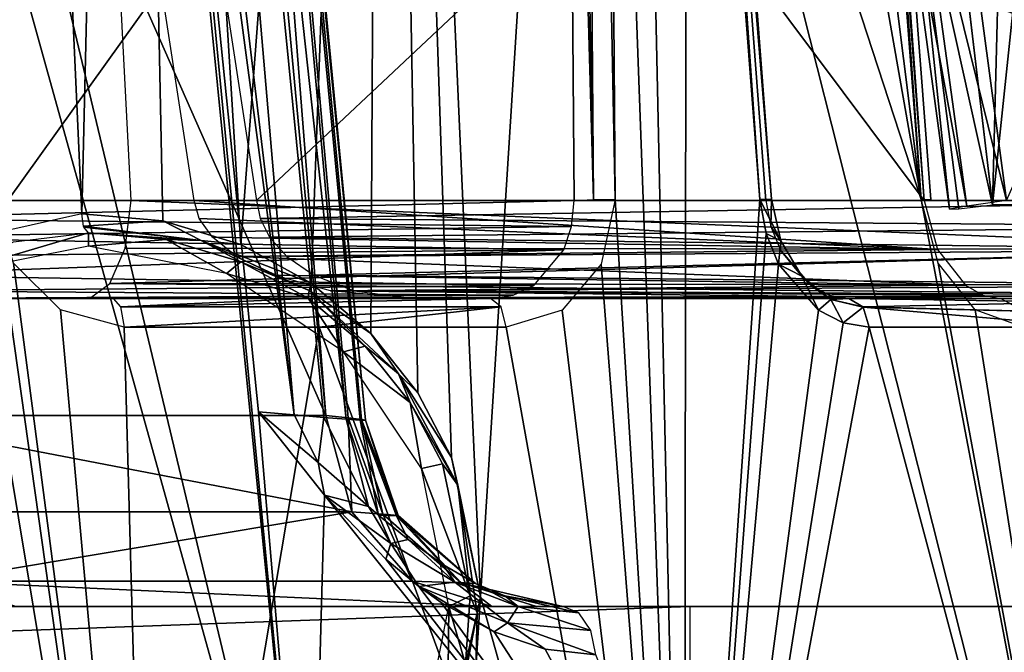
# Model space of a CAD drawing. Header units: millimetres. Extents: x -54 to 54, y -60 to 48.
# Tile 53 of 59: x 7.33 to 16.92, y 16.55 to 22.72. Entities that reach past the tile are written whole.
import ezdxf

# ---------------------------------------------------------------- set-up
doc = ezdxf.new("R2010")
doc.units = ezdxf.units.MM
doc.header["$LTSCALE"] = 41.718519
for name, color, linetype in [('1', 7, 'CONTINUOUS'), ('107', 7, 'CONTINUOUS'), ('108', 7, 'CONTINUOUS'), ('109', 7, 'CONTINUOUS'), ('11', 7, 'CONTINUOUS'), ('112', 7, 'CONTINUOUS'), ('12', 7, 'CONTINUOUS'), ('123', 7, 'CONTINUOUS'), ('179', 7, 'CONTINUOUS'), ('180', 7, 'CONTINUOUS'), ('186', 7, 'CONTINUOUS'), ('187', 7, 'CONTINUOUS'), ('207', 7, 'CONTINUOUS'), ('216', 7, 'CONTINUOUS'), ('217', 7, 'CONTINUOUS'), ('218', 7, 'CONTINUOUS'), ('227', 7, 'CONTINUOUS'), ('235', 7, 'CONTINUOUS'), ('238', 7, 'CONTINUOUS'), ('24', 7, 'CONTINUOUS'), ('25', 7, 'CONTINUOUS'), ('26', 7, 'CONTINUOUS'), ('27', 7, 'CONTINUOUS'), ('3', 7, 'CONTINUOUS'), ('30', 7, 'CONTINUOUS'), ('32', 7, 'CONTINUOUS'), ('33', 7, 'CONTINUOUS'), ('45', 7, 'CONTINUOUS'), ('46', 7, 'CONTINUOUS'), ('59', 7, 'CONTINUOUS'), ('6', 7, 'CONTINUOUS'), ('60', 7, 'CONTINUOUS'), ('65', 7, 'CONTINUOUS'), ('70', 7, 'CONTINUOUS'), ('8', 7, 'CONTINUOUS'), ('80', 7, 'CONTINUOUS')]:
    doc.layers.add(name, color=color, linetype=linetype)

msp = doc.modelspace()

# ---------------------------------------------------------------- linework, layer by layer
at = {"layer": '1', "color": 7, "linetype": 'CONTINUOUS'}
for points in [[(10.1148, 20, 21.0036), (11.913, 20, 20.0384), (6.2001, 20, 12.8747), (10.1148, 20, 21.0036)], [(8.239, 20, 21.8077), (10.1148, 20, 21.0036), (6.2001, 20, 12.8747), (8.239, 20, 21.8077)], [(15.406, 20, -17.4961), (8.0887, 20, -7.4246), (19.4276, 20, -12.8852), (15.406, 20, -17.4961)], [(16.8851, 20, 16.0733), (18.2262, 20, 14.5349), (11.1723, 20, 8.9096), (16.8851, 20, 16.0733)], [(18.2262, 20, 14.5349), (19.4276, 20, 12.8852), (11.1723, 20, 8.9096), (18.2262, 20, 14.5349)], [(17.5687, 20, -15.3231), (15.406, 20, -17.4961), (19.4276, 20, -12.8852), (17.5687, 20, -15.3231)]]:
    msp.add_3dface(points, dxfattribs=at)
at = {"layer": '107', "color": 7, "linetype": 'CONTINUOUS'}
for points in [[(12.7278, 20.9564, 19.4578), (5.6167, 20.9564, 10.5408), (5.6305, 20.7798, 10.5959), (12.7278, 20.9564, 19.4578)], [(12.7278, 20.9564, 19.4578), (5.6305, 20.7798, 10.5959), (12.7047, 20.7023, 19.5), (12.7278, 20.9564, 19.4578)], [(5.6305, 20.7798, 10.5959), (5.6656, 20.5971, 10.7366), (12.7047, 20.7023, 19.5), (5.6305, 20.7798, 10.5959)], [(12.7047, 20.7023, 19.5), (5.6656, 20.5971, 10.7366), (12.6286, 20.4731, 19.5725), (12.7047, 20.7023, 19.5)], [(5.6656, 20.5971, 10.7366), (5.7291, 20.4088, 10.9906), (12.6286, 20.4731, 19.5725), (5.6656, 20.5971, 10.7366)], [(5.7291, 20.4088, 10.9906), (5.8291, 20.2278, 11.3904), (12.6286, 20.4731, 19.5725), (5.7291, 20.4088, 10.9906)], [(12.6286, 20.4731, 19.5725), (5.8291, 20.2278, 11.3904), (12.3366, 20.1275, 19.7861), (12.6286, 20.4731, 19.5725)], [(5.8291, 20.2278, 11.3904), (5.9785, 20.0748, 11.9882), (12.3366, 20.1275, 19.7861), (5.8291, 20.2278, 11.3904)], [(12.3366, 20.1275, 19.7861), (5.9785, 20.0748, 11.9882), (12.1362, 20.0327, 19.9116), (12.3366, 20.1275, 19.7861)], [(5.9785, 20.0748, 11.9882), (6.2001, 20, 12.8747), (12.1362, 20.0327, 19.9116), (5.9785, 20.0748, 11.9882)], [(6.2001, 20, 12.8747), (11.913, 20, 20.0384), (12.1362, 20.0327, 19.9116), (6.2001, 20, 12.8747)]]:
    msp.add_3dface(points, dxfattribs=at)
at = {"layer": '108', "color": 7, "linetype": 'CONTINUOUS'}
for points in [[(9.0266, 20.9564, 7.8214), (16.269, 20.4786, 16.6693), (9.0773, 20.7798, 7.8471), (9.0266, 20.9564, 7.8214)], [(9.0266, 20.9564, 7.8214), (16.1378, 20.9564, 16.7385), (16.269, 20.4786, 16.6693), (9.0266, 20.9564, 7.8214)], [(9.0773, 20.7798, 7.8471), (16.269, 20.4786, 16.6693), (9.2066, 20.5971, 7.9127), (9.0773, 20.7798, 7.8471)], [(9.2066, 20.5971, 7.9127), (16.269, 20.4786, 16.6693), (9.4402, 20.4088, 8.0311), (9.2066, 20.5971, 7.9127)], [(16.269, 20.4786, 16.6693), (16.541, 20.1305, 16.4339), (9.4402, 20.4088, 8.0311), (16.269, 20.4786, 16.6693)], [(9.4402, 20.4088, 8.0311), (16.541, 20.1305, 16.4339), (9.8077, 20.2278, 8.2176), (9.4402, 20.4088, 8.0311)], [(9.8077, 20.2278, 8.2176), (16.541, 20.1305, 16.4339), (10.3573, 20.0748, 8.4963), (9.8077, 20.2278, 8.2176)], [(16.541, 20.1305, 16.4339), (16.7083, 20.034, 16.2664), (10.3573, 20.0748, 8.4963), (16.541, 20.1305, 16.4339)], [(16.7083, 20.034, 16.2664), (16.8851, 20, 16.0733), (10.3573, 20.0748, 8.4963), (16.7083, 20.034, 16.2664)], [(16.8851, 20, 16.0733), (11.1723, 20, 8.9096), (10.3573, 20.0748, 8.4963), (16.8851, 20, 16.0733)]]:
    msp.add_3dface(points, dxfattribs=at)
at = {"layer": '109', "color": 7, "linetype": 'CONTINUOUS'}
for points in [[(19.9098, 20.9564, 12.0085), (9.6339, 20.9564, 7.0599), (9.6703, 20.7798, 7.1036), (19.9098, 20.9564, 12.0085)], [(19.9098, 20.9564, 12.0085), (9.6703, 20.7798, 7.1036), (19.9073, 20.7025, 12.0565), (19.9098, 20.9564, 12.0085)], [(9.6703, 20.7798, 7.1036), (9.763, 20.5971, 7.2151), (19.9073, 20.7025, 12.0565), (9.6703, 20.7798, 7.1036)], [(19.9073, 20.7025, 12.0565), (9.763, 20.5971, 7.2151), (19.8702, 20.4733, 12.1548), (19.9073, 20.7025, 12.0565)], [(9.763, 20.5971, 7.2151), (9.9304, 20.4088, 7.4164), (19.8702, 20.4733, 12.1548), (9.763, 20.5971, 7.2151)], [(9.9304, 20.4088, 7.4164), (10.1939, 20.2278, 7.7333), (19.8702, 20.4733, 12.1548), (9.9304, 20.4088, 7.4164)], [(19.8702, 20.4733, 12.1548), (10.1939, 20.2278, 7.7333), (19.6998, 20.1275, 12.4739), (19.8702, 20.4733, 12.1548)], [(10.1939, 20.2278, 7.7333), (10.588, 20.0748, 8.207), (19.6998, 20.1275, 12.4739), (10.1939, 20.2278, 7.7333)], [(19.6998, 20.1275, 12.4739), (10.588, 20.0748, 8.207), (19.5737, 20.0327, 12.674), (19.6998, 20.1275, 12.4739)], [(10.588, 20.0748, 8.207), (11.1723, 20, 8.9096), (19.5737, 20.0327, 12.674), (10.588, 20.0748, 8.207)], [(11.1723, 20, 8.9096), (19.4276, 20, 12.8852), (19.5737, 20.0327, 12.674), (11.1723, 20, 8.9096)]]:
    msp.add_3dface(points, dxfattribs=at)
at = {"layer": '11', "color": 7, "linetype": 'CONTINUOUS'}
msp.add_3dface([(16.9401, 20.9564, -5.7375), (21.0606, 30.2651, -8.1729), (16.6771, 22.928, -5.7064), (16.9401, 20.9564, -5.7375)], dxfattribs=at)
at = {"layer": '112', "color": 7, "linetype": 'CONTINUOUS'}
for points in [[(16.0504, 24.5696, 5.3291), (16.5548, 20.9007, 5.4028), (15.8878, 24.5378, 4.8258), (16.0504, 24.5696, 5.3291)], [(16.6807, 22.9013, 5.7068), (16.9401, 20.9564, 5.7375), (16.0504, 24.5696, 5.3291), (16.6807, 22.9013, 5.7068)], [(16.9401, 20.9564, 5.7375), (16.5548, 20.9007, 5.4028), (16.0504, 24.5696, 5.3291), (16.9401, 20.9564, 5.7375)], [(15.8878, 24.5378, 4.8258), (16.3853, 20.8712, 4.9191), (16.003, 24.5442, 4.3086), (15.8878, 24.5378, 4.8258)], [(16.5548, 20.9007, 5.4028), (16.3853, 20.8712, 4.9191), (15.8878, 24.5378, 4.8258), (16.5548, 20.9007, 5.4028)], [(16.3853, 20.8712, 4.9191), (16.4762, 20.8756, 4.4139), (16.003, 24.5442, 4.3086), (16.3853, 20.8712, 4.9191)], [(16.4762, 20.8756, 4.4139), (16.8037, 20.9128, 4.0202), (16.003, 24.5442, 4.3086), (16.4762, 20.8756, 4.4139)], [(16.8037, 20.9128, 4.0202), (16.5725, 22.8577, 3.9706), (16.003, 24.5442, 4.3086), (16.8037, 20.9128, 4.0202)]]:
    msp.add_3dface(points, dxfattribs=at)
at = {"layer": '12', "color": 7, "linetype": 'CONTINUOUS'}
for points in [[(19.9098, 20.9564, -12.0085), (7.6349, 36.0438, -5.3661), (19.5577, 29.3888, -11.4303), (19.9098, 20.9564, -12.0085)], [(8.4152, 20.9564, -6.473), (7.6349, 36.0438, -5.3661), (19.9098, 20.9564, -12.0085), (8.4152, 20.9564, -6.473)]]:
    msp.add_3dface(points, dxfattribs=at)
at = {"layer": '123', "color": 7, "linetype": 'CONTINUOUS'}
for points in [[(8.4152, 20.9564, -6.473), (19.8715, 20.4785, -12.1519), (8.3555, 20.4922, -6.597), (8.4152, 20.9564, -6.473)], [(8.4152, 20.9564, -6.473), (19.9098, 20.9564, -12.0085), (19.8715, 20.4785, -12.1519), (8.4152, 20.9564, -6.473)], [(8.3555, 20.4922, -6.597), (19.8715, 20.4785, -12.1519), (8.2081, 20.147, -6.9029), (8.3555, 20.4922, -6.597)], [(19.8715, 20.4785, -12.1519), (19.7026, 20.1305, -12.4694), (8.2081, 20.147, -6.9029), (19.8715, 20.4785, -12.1519)], [(8.2081, 20.147, -6.9029), (19.5765, 20.0341, -12.6697), (8.0077, 20.0018, -7.3191), (8.2081, 20.147, -6.9029)], [(19.7026, 20.1305, -12.4694), (19.5765, 20.0341, -12.6697), (8.2081, 20.147, -6.9029), (19.7026, 20.1305, -12.4694)], [(19.5765, 20.0341, -12.6697), (19.4276, 20, -12.8852), (8.0077, 20.0018, -7.3191), (19.5765, 20.0341, -12.6697)], [(8.0077, 20.0018, -7.3191), (19.4276, 20, -12.8852), (8.0096, 20.0017, -7.3217), (8.0077, 20.0018, -7.3191)], [(8.0096, 20.0017, -7.3217), (19.4276, 20, -12.8852), (8.0491, 20.0004, -7.3731), (8.0096, 20.0017, -7.3217)], [(19.4276, 20, -12.8852), (8.0887, 20, -7.4246), (8.0491, 20.0004, -7.3731), (19.4276, 20, -12.8852)]]:
    msp.add_3dface(points, dxfattribs=at)
at = {"layer": '179', "color": 7, "linetype": 'CONTINUOUS'}
for points in [[(10.1148, 20, 21.0036), (8.239, 20, 21.8077), (8.3113, 19.9195, 21.9991), (10.1148, 20, 21.0036)], [(12.0175, 19.9195, 20.2143), (11.913, 20, 20.0384), (8.3113, 19.9195, 21.9991), (12.0175, 19.9195, 20.2143)], [(11.913, 20, 20.0384), (10.1148, 20, 21.0036), (8.3113, 19.9195, 21.9991), (11.913, 20, 20.0384)], [(8.3448, 19.7211, 22.0877), (12.0175, 19.9195, 20.2143), (8.3113, 19.9195, 21.9991), (8.3448, 19.7211, 22.0877)], [(8.3448, 19.7211, 22.0877), (10.2446, 19.7211, 21.2732), (12.0175, 19.9195, 20.2143), (8.3448, 19.7211, 22.0877)], [(10.2446, 19.7211, 21.2732), (12.0659, 19.7211, 20.2957), (12.0175, 19.9195, 20.2143), (10.2446, 19.7211, 21.2732)]]:
    msp.add_3dface(points, dxfattribs=at)
at = {"layer": '180', "color": 7, "linetype": 'CONTINUOUS'}
for points in [[(12.7794, 38.7048, 18.1459), (12.5848, 38.6944, 18.0364), (12.9164, 20.9665, 19.5665), (12.7794, 38.7048, 18.1459)], [(12.5848, 38.6944, 18.0364), (12.6541, 30.2997, 18.7112), (12.9164, 20.9665, 19.5665), (12.5848, 38.6944, 18.0364)], [(13.1291, 20.9644, 19.5192), (13.0594, 30.3077, 18.7699), (12.7794, 38.7048, 18.1459), (13.1291, 20.9644, 19.5192)], [(13.1291, 20.9644, 19.5192), (12.7794, 38.7048, 18.1459), (12.9164, 20.9665, 19.5665), (13.1291, 20.9644, 19.5192)], [(12.6541, 30.2997, 18.7112), (12.7278, 20.9564, 19.4578), (12.9164, 20.9665, 19.5665), (12.6541, 30.2997, 18.7112)]]:
    msp.add_3dface(points, dxfattribs=at)
at = {"layer": '186', "color": 7, "linetype": 'CONTINUOUS'}
for points in [[(14.8473, 38.7048, 16.4968), (16.1083, 20.9644, 17.1434), (16.2018, 20.9665, 16.9465), (14.8473, 38.7048, 16.4968)], [(16.1378, 20.9564, 16.7385), (15.4957, 29.3888, 16.5239), (14.8473, 38.7048, 16.4968), (16.1378, 20.9564, 16.7385)], [(16.1378, 20.9564, 16.7385), (14.8473, 38.7048, 16.4968), (16.2018, 20.9665, 16.9465), (16.1378, 20.9564, 16.7385)], [(15.4632, 29.3968, 16.9317), (16.1083, 20.9644, 17.1434), (14.8473, 38.7048, 16.4968), (15.4632, 29.3968, 16.9317)]]:
    msp.add_3dface(points, dxfattribs=at)
at = {"layer": '187', "color": 7, "linetype": 'CONTINUOUS'}
msp.add_3dface([(18.2262, 20, 14.5349), (16.8851, 20, 16.0733), (17.0333, 19.9195, 16.2143), (18.2262, 20, 14.5349)], dxfattribs=at)
at = {"layer": '207', "color": 7, "linetype": 'CONTINUOUS'}
for points in [[(15.406, 20, -17.4961), (17.5687, 20, -15.3231), (17.6772, 19.9633, -15.4177), (15.406, 20, -17.4961)], [(15.406, 20, -17.4961), (17.6772, 19.9633, -15.4177), (15.5412, 19.9195, -17.6496), (15.406, 20, -17.4961)], [(17.6772, 19.9633, -15.4177), (17.759, 19.862, -15.4891), (15.5412, 19.9195, -17.6496), (17.6772, 19.9633, -15.4177)], [(15.5412, 19.9195, -17.6496), (17.759, 19.862, -15.4891), (15.5433, 19.9164, -17.652), (15.5412, 19.9195, -17.6496)], [(17.759, 19.862, -15.4891), (17.7943, 19.7211, -15.5198), (15.5433, 19.9164, -17.652), (17.759, 19.862, -15.4891)], [(17.7943, 19.7211, -15.5198), (15.6038, 19.7211, -17.7207), (15.5433, 19.9164, -17.652), (17.7943, 19.7211, -15.5198)]]:
    msp.add_3dface(points, dxfattribs=at)
at = {"layer": '216', "color": 7, "linetype": 'CONTINUOUS'}
for points in [[(13.2986, 38.7053, -17.7618), (13.2456, 38.6944, -17.5398), (14.6503, 20.967, -18.2987), (13.2986, 38.7053, -17.7618)], [(13.2456, 38.6944, -17.5398), (13.888, 30.2827, -17.7992), (14.6503, 20.967, -18.2987), (13.2456, 38.6944, -17.5398)], [(14.539, 20.9644, -18.493), (13.8265, 30.2907, -18.2137), (13.2986, 38.7053, -17.7618), (14.539, 20.9644, -18.493)], [(14.539, 20.9644, -18.493), (13.2986, 38.7053, -17.7618), (14.6503, 20.967, -18.2987), (14.539, 20.9644, -18.493)], [(13.888, 30.2827, -17.7992), (14.5965, 20.9564, -18.0816), (14.6503, 20.967, -18.2987), (13.888, 30.2827, -17.7992)]]:
    msp.add_3dface(points, dxfattribs=at)
at = {"layer": '217', "color": 7, "linetype": 'CONTINUOUS'}
for points in [[(14.539, 20.9644, -18.493), (14.6503, 20.967, -18.2987), (14.7425, 20.561, -18.2682), (14.539, 20.9644, -18.493)], [(14.5987, 20.6337, -18.4756), (14.539, 20.9644, -18.493), (14.7425, 20.561, -18.2682), (14.5987, 20.6337, -18.4756)], [(14.6503, 20.967, -18.2987), (14.5965, 20.9564, -18.0816), (14.6449, 20.702, -18.0725), (14.6503, 20.967, -18.2987)], [(14.6503, 20.967, -18.2987), (14.6449, 20.702, -18.0725), (14.7425, 20.561, -18.2682), (14.6503, 20.967, -18.2987)], [(14.7193, 20.3356, -18.4066), (14.5987, 20.6337, -18.4756), (14.7425, 20.561, -18.2682), (14.7193, 20.3356, -18.4066)], [(14.6449, 20.702, -18.0725), (14.7386, 20.4727, -18.0231), (14.7425, 20.561, -18.2682), (14.6449, 20.702, -18.0725)], [(14.7193, 20.3356, -18.4066), (14.7425, 20.561, -18.2682), (14.9461, 20.2176, -18.1383), (14.7193, 20.3356, -18.4066)], [(14.7425, 20.561, -18.2682), (14.7386, 20.4727, -18.0231), (14.9461, 20.2176, -18.1383), (14.7425, 20.561, -18.2682)], [(14.7386, 20.4727, -18.0231), (15.0346, 20.1269, -17.8144), (14.9461, 20.2176, -18.1383), (14.7386, 20.4727, -18.0231)], [(15.1078, 19.8861, -18.1303), (14.7193, 20.3356, -18.4066), (14.9461, 20.2176, -18.1383), (15.1078, 19.8861, -18.1303)], [(15.1078, 19.8861, -18.1303), (14.9461, 20.2176, -18.1383), (15.2288, 19.9907, -17.9231), (15.1078, 19.8861, -18.1303)], [(14.9461, 20.2176, -18.1383), (15.0346, 20.1269, -17.8144), (15.2288, 19.9907, -17.9231), (14.9461, 20.2176, -18.1383)], [(15.0346, 20.1269, -17.8144), (15.2165, 20.0325, -17.6654), (15.2288, 19.9907, -17.9231), (15.0346, 20.1269, -17.8144)], [(15.3497, 19.7633, -17.9373), (15.1078, 19.8861, -18.1303), (15.2288, 19.9907, -17.9231), (15.3497, 19.7633, -17.9373)], [(15.2165, 20.0325, -17.6654), (15.406, 20, -17.4961), (15.2288, 19.9907, -17.9231), (15.2165, 20.0325, -17.6654)], [(15.406, 20, -17.4961), (15.5412, 19.9195, -17.6496), (15.2288, 19.9907, -17.9231), (15.406, 20, -17.4961)], [(15.5433, 19.9164, -17.652), (15.3497, 19.7633, -17.9373), (15.2288, 19.9907, -17.9231), (15.5433, 19.9164, -17.652)], [(15.5412, 19.9195, -17.6496), (15.5433, 19.9164, -17.652), (15.2288, 19.9907, -17.9231), (15.5412, 19.9195, -17.6496)], [(15.6038, 19.7211, -17.7207), (15.3497, 19.7633, -17.9373), (15.5433, 19.9164, -17.652), (15.6038, 19.7211, -17.7207)]]:
    msp.add_3dface(points, dxfattribs=at)
at = {"layer": '218', "color": 7, "linetype": 'CONTINUOUS'}
for points in [[(7.9328, 20.8254, -22.1564), (8.7231, 20.7576, -21.8625), (7.9516, 20.7067, -22.2027), (7.9328, 20.8254, -22.1564)], [(7.9516, 20.7067, -22.2027), (8.7231, 20.7576, -21.8625), (9.0958, 20.5659, -21.7556), (7.9516, 20.7067, -22.2027)], [(8.7231, 20.7576, -21.8625), (9.4822, 20.5275, -21.5618), (9.0958, 20.5659, -21.7556), (8.7231, 20.7576, -21.8625)], [(7.9516, 20.7067, -22.2027), (9.0958, 20.5659, -21.7556), (7.9551, 20.6966, -22.2117), (7.9516, 20.7067, -22.2027)], [(9.0958, 20.5659, -21.7556), (8, 20.6397, -22.3338), (7.9551, 20.6966, -22.2117), (9.0958, 20.5659, -21.7556)], [(8.7557, 20.5763, -22.0373), (8, 20.6397, -22.3338), (9.0958, 20.5659, -21.7556), (8.7557, 20.5763, -22.0373)], [(9.4819, 20.3588, -21.734), (8.7557, 20.5763, -22.0373), (9.0958, 20.5659, -21.7556), (9.4819, 20.3588, -21.734)], [(9.0958, 20.5659, -21.7556), (10.1686, 20.151, -21.2761), (10.1481, 20.0784, -21.3102), (9.0958, 20.5659, -21.7556)], [(9.4822, 20.5275, -21.5618), (10.1686, 20.151, -21.2761), (9.0958, 20.5659, -21.7556), (9.4822, 20.5275, -21.5618)], [(9.4819, 20.3588, -21.734), (9.0958, 20.5659, -21.7556), (10.1481, 20.0784, -21.3102), (9.4819, 20.3588, -21.734)], [(10.1388, 20.0024, -21.4456), (9.4819, 20.3588, -21.734), (10.1481, 20.0784, -21.3102), (10.1388, 20.0024, -21.4456)], [(10.1686, 20.151, -21.2761), (10.749, 19.6578, -21.0279), (10.1481, 20.0784, -21.3102), (10.1686, 20.151, -21.2761)], [(10.6944, 19.535, -21.195), (10.1388, 20.0024, -21.4456), (10.1481, 20.0784, -21.3102), (10.6944, 19.535, -21.195)], [(10.1481, 20.0784, -21.3102), (10.749, 19.6578, -21.0279), (11.0169, 19.2669, -20.9296), (10.1481, 20.0784, -21.3102)], [(10.6944, 19.535, -21.195), (10.1481, 20.0784, -21.3102), (11.0169, 19.2669, -20.9296), (10.6944, 19.535, -21.195)], [(10.749, 19.6578, -21.0279), (11.2062, 19.0809, -20.8339), (11.0169, 19.2669, -20.9296), (10.749, 19.6578, -21.0279)], [(11.1321, 18.9879, -20.9992), (10.6944, 19.535, -21.195), (11.0169, 19.2669, -20.9296), (11.1321, 18.9879, -20.9992)], [(11.0169, 19.2669, -20.9296), (11.5352, 18.4499, -20.7045), (11.597, 18.1802, -20.697), (11.0169, 19.2669, -20.9296)], [(11.2062, 19.0809, -20.8339), (11.5352, 18.4499, -20.7045), (11.0169, 19.2669, -20.9296), (11.2062, 19.0809, -20.8339)], [(11.1321, 18.9879, -20.9992), (11.0169, 19.2669, -20.9296), (11.597, 18.1802, -20.697), (11.1321, 18.9879, -20.9992)], [(11.4471, 18.3893, -20.8683), (11.1321, 18.9879, -20.9992), (11.597, 18.1802, -20.697), (11.4471, 18.3893, -20.8683)], [(11.5352, 18.4499, -20.7045), (11.8184, 17.0946, -20.6542), (11.597, 18.1802, -20.697), (11.5352, 18.4499, -20.7045)], [(11.7178, 17.1031, -20.8169), (11.4471, 18.3893, -20.8683), (11.597, 18.1802, -20.697), (11.7178, 17.1031, -20.8169)], [(11.597, 18.1802, -20.697), (11.8184, 17.0946, -20.6542), (11.7855, 16.9381, -20.6905), (11.597, 18.1802, -20.697)], [(11.7178, 17.1031, -20.8169), (11.597, 18.1802, -20.697), (11.7855, 16.9381, -20.6905), (11.7178, 17.1031, -20.8169)], [(11.6717, 16.4355, -20.9015), (11.7178, 17.1031, -20.8169), (11.7855, 16.9381, -20.6905), (11.6717, 16.4355, -20.9015)], [(11.8184, 17.0946, -20.6542), (11.7706, 16.3911, -20.7384), (11.7855, 16.9381, -20.6905), (11.8184, 17.0946, -20.6542)], [(11.7855, 16.9381, -20.6905), (11.7706, 16.3911, -20.7384), (11.5528, 15.7268, -20.9227), (11.7855, 16.9381, -20.6905)], [(11.6717, 16.4355, -20.9015), (11.7855, 16.9381, -20.6905), (11.5528, 15.7268, -20.9227), (11.6717, 16.4355, -20.9015)]]:
    msp.add_3dface(points, dxfattribs=at)
at = {"layer": '227', "color": 7, "linetype": 'CONTINUOUS'}
for points in [[(9.6551, 18.8952, -17.5262), (10.2984, 18.0829, -17.2058), (10.2355, 18.401, -17.1813), (9.6551, 18.8952, -17.5262)], [(10.2984, 18.0829, -17.2058), (10.7256, 17.9721, -16.8092), (10.2355, 18.401, -17.1813), (10.2984, 18.0829, -17.2058)], [(10.7256, 17.9721, -16.8092), (10.2984, 18.0829, -17.2058), (10.943, 17.6122, -16.7971), (10.7256, 17.9721, -16.8092)], [(10.2984, 18.0829, -17.2058), (10.8947, 17.4613, -16.8733), (10.943, 17.6122, -16.7971), (10.2984, 18.0829, -17.2058)], [(10.8224, 17.8892, -16.7284), (10.7256, 17.9721, -16.8092), (10.943, 17.6122, -16.7971), (10.8224, 17.8892, -16.7284)], [(11.1132, 17.6511, -16.4764), (10.8224, 17.8892, -16.7284), (10.943, 17.6122, -16.7971), (11.1132, 17.6511, -16.4764)], [(11.5679, 17.2359, -16.3181), (11.1132, 17.6511, -16.4764), (10.943, 17.6122, -16.7971), (11.5679, 17.2359, -16.3181)], [(11.4499, 17.4083, -16.1718), (11.1132, 17.6511, -16.4764), (11.5679, 17.2359, -16.3181), (11.4499, 17.4083, -16.1718)], [(10.8947, 17.4613, -16.8733), (11.2153, 17.1931, -16.6789), (10.943, 17.6122, -16.7971), (10.8947, 17.4613, -16.8733)], [(11.2153, 17.1931, -16.6789), (11.5679, 17.2359, -16.3181), (10.943, 17.6122, -16.7971), (11.2153, 17.1931, -16.6789)], [(11.7698, 17.223, -15.8742), (11.4499, 17.4083, -16.1718), (11.5679, 17.2359, -16.3181), (11.7698, 17.223, -15.8742)], [(11.5679, 17.2359, -16.3181), (11.2153, 17.1931, -16.6789), (12.0793, 16.8396, -16.061), (11.5679, 17.2359, -16.3181)], [(11.2153, 17.1931, -16.6789), (11.4341, 17.0366, -16.5396), (11.9499, 16.7507, -16.1895), (11.2153, 17.1931, -16.6789)], [(11.2153, 17.1931, -16.6789), (11.9499, 16.7507, -16.1895), (12.0793, 16.8396, -16.061), (11.2153, 17.1931, -16.6789)], [(12.1824, 16.998, -15.7891), (11.7698, 17.223, -15.8742), (11.5679, 17.2359, -16.3181), (12.1824, 16.998, -15.7891)], [(12.1824, 16.998, -15.7891), (11.5679, 17.2359, -16.3181), (12.0793, 16.8396, -16.061), (12.1824, 16.998, -15.7891)], [(12.0556, 17.1014, -15.6019), (11.7698, 17.223, -15.8742), (12.1824, 16.998, -15.7891), (12.0556, 17.1014, -15.6019)], [(12.6203, 17, -15.0415), (12.0556, 17.1014, -15.6019), (12.7759, 16.9374, -15.227), (12.6203, 17, -15.0415)], [(12.7759, 16.9374, -15.227), (12.0556, 17.1014, -15.6019), (12.1824, 16.998, -15.7891), (12.7759, 16.9374, -15.227)], [(12.1824, 16.998, -15.7891), (12.0793, 16.8396, -16.061), (12.8928, 16.765, -15.3663), (12.1824, 16.998, -15.7891)], [(12.7759, 16.9374, -15.227), (12.1824, 16.998, -15.7891), (12.8928, 16.765, -15.3663), (12.7759, 16.9374, -15.227)], [(11.9499, 16.7507, -16.1895), (12.4485, 16.5833, -15.8205), (12.0793, 16.8396, -16.061), (11.9499, 16.7507, -16.1895)], [(12.4485, 16.5833, -15.8205), (12.9412, 16.5262, -15.424), (12.0793, 16.8396, -16.061), (12.4485, 16.5833, -15.8205)], [(12.0793, 16.8396, -16.061), (12.9412, 16.5262, -15.424), (12.8928, 16.765, -15.3663), (12.0793, 16.8396, -16.061)]]:
    msp.add_3dface(points, dxfattribs=at)
at = {"layer": '235', "linetype": 'CONTINUOUS'}
for points in [[(13.8564, 17, -13), (-13.8564, 17, -13), (0.2626, 17, -11.8084), (13.8564, 17, -13)], [(0.6876, 17, -11.4996), (13.8564, 17, -13), (0.2626, 17, -11.8084), (0.6876, 17, -11.4996)], [(12.5, 17), (12.701, 17, -0.75), (0.6876, 17, -11.4996), (12.5, 17)], [(12.5, 17), (0.6876, 17, -11.4996), (10.3028, 17, 5.1543), (12.5, 17)], [(12.701, 17, -0.75), (13.25, 17, -1.299), (0.6876, 17, -11.4996), (12.701, 17, -0.75)], [(0.6876, 17, -11.4996), (0.85, 17, -11), (8.6949, 17, 5.3233), (0.6876, 17, -11.4996)], [(9.9513, 17, 4.7639), (0.6876, 17, -11.4996), (9.4374, 17, 4.6547), (9.9513, 17, 4.7639)], [(0.6876, 17, -11.4996), (9.9513, 17, 4.7639), (10.3028, 17, 5.1543), (0.6876, 17, -11.4996)], [(9.4374, 17, 4.6547), (0.6876, 17, -11.4996), (8.9575, 17, 4.8683), (9.4374, 17, 4.6547)], [(8.9575, 17, 4.8683), (0.6876, 17, -11.4996), (8.6949, 17, 5.3233), (8.9575, 17, 4.8683)], [(13.25, 17, -1.299), (13.8564, 17, -13), (0.6876, 17, -11.4996), (13.25, 17, -1.299)], [(2.5897, 17, 18.8227), (7.5766, 17, 17.424), (0.85, 17, -11), (2.5897, 17, 18.8227)], [(0.85, 17, -11), (7.5766, 17, 17.424), (8.6949, 17, 5.3233), (0.85, 17, -11)], [(8.6949, 17, 5.3233), (7.5766, 17, 17.424), (8.7498, 17, 5.8457), (8.6949, 17, 5.3233)], [(7.5766, 17, 17.424), (12.0004, 17, 14.7306), (8.7498, 17, 5.8457), (7.5766, 17, 17.424)], [(8.7498, 17, 5.8457), (12.0004, 17, 14.7306), (9.1013, 17, 6.2361), (8.7498, 17, 5.8457)], [(9.1013, 17, 6.2361), (12.0004, 17, 14.7306), (9.6152, 17, 6.3453), (9.1013, 17, 6.2361)], [(9.6152, 17, 6.3453), (12.0004, 17, 14.7306), (10.095, 17, 6.1317), (9.6152, 17, 6.3453)], [(10.095, 17, 6.1317), (12.0004, 17, 14.7306), (10.3577, 17, 5.6767), (10.095, 17, 6.1317)], [(10.3577, 17, 5.6767), (12.0004, 17, 14.7306), (10.3028, 17, 5.1543), (10.3577, 17, 5.6767)], [(12.0004, 17, 14.7306), (12.5, 17), (10.3028, 17, 5.1543), (12.0004, 17, 14.7306)], [(12.5, 17), (12.0004, 17, 14.7306), (12.701, 17, 0.75), (12.5, 17)], [(12.0004, 17, 14.7306), (15.5327, 17, 10.9424), (12.701, 17, 0.75), (12.0004, 17, 14.7306)], [(12.701, 17, 0.75), (15.5327, 17, 10.9424), (13.25, 17, 1.299), (12.701, 17, 0.75)], [(13.25, 17, 1.299), (15.5327, 17, 10.9424), (14, 17, 1.5), (13.25, 17, 1.299)], [(14, 17, -1.5), (13.8564, 17, -13), (13.25, 17, -1.299), (14, 17, -1.5)], [(15.299, 17, -0.75), (13.8564, 17, -13), (14.75, 17, -1.299), (15.299, 17, -0.75)], [(15.5, 17), (13.8564, 17, -13), (15.299, 17, -0.75), (15.5, 17)], [(16.8523, 17, -8.775), (13.8564, 17, -13), (15.5, 17), (16.8523, 17, -8.775)], [(14.75, 17, -1.299), (13.8564, 17, -13), (14, 17, -1.5), (14.75, 17, -1.299)], [(14, 17, 1.5), (15.5327, 17, 10.9424), (14.75, 17, 1.299), (14, 17, 1.5)], [(14.75, 17, 1.299), (15.5327, 17, 10.9424), (15.299, 17, 0.75), (14.75, 17, 1.299)], [(15.299, 17, 0.75), (15.5327, 17, 10.9424), (15.5, 17), (15.299, 17, 0.75)], [(15.5327, 17, 10.9424), (16.8523, 17, -8.775), (15.5, 17), (15.5327, 17, 10.9424)], [(17.9106, 17, 6.3412), (16.8523, 17, -8.775), (15.5327, 17, 10.9424), (17.9106, 17, 6.3412)], [(18.5958, 17, -3.898), (16.8523, 17, -8.775), (17.9106, 17, 6.3412), (18.5958, 17, -3.898)]]:
    msp.add_3dface(points, dxfattribs=at)
at = {"layer": '238', "linetype": 'CONTINUOUS'}
for points in [[(13.8564, 17, -13), (13.8564, 16, -13), (-13.8564, 16, -13), (13.8564, 17, -13)], [(-13.8564, 17, -13), (13.8564, 17, -13), (-13.8564, 16, -13), (-13.8564, 17, -13)]]:
    msp.add_3dface(points, dxfattribs=at)
at = {"layer": '24', "color": 7, "linetype": 'CONTINUOUS'}
for points in [[(4.597, 32.9344, 8.4233), (5.6167, 20.9564, 10.5408), (12.6541, 30.2997, 18.7112), (4.597, 32.9344, 8.4233)], [(12.6541, 30.2997, 18.7112), (5.6167, 20.9564, 10.5408), (12.7278, 20.9564, 19.4578), (12.6541, 30.2997, 18.7112)]]:
    msp.add_3dface(points, dxfattribs=at)
at = {"layer": '25', "color": 7, "linetype": 'CONTINUOUS'}
for points in [[(15.4957, 29.3888, 16.5239), (16.1378, 20.9564, 16.7385), (7.1892, 32.9344, 6.3561), (15.4957, 29.3888, 16.5239)], [(16.1378, 20.9564, 16.7385), (9.0266, 20.9564, 7.8214), (7.1892, 32.9344, 6.3561), (16.1378, 20.9564, 16.7385)]]:
    msp.add_3dface(points, dxfattribs=at)
at = {"layer": '26', "color": 7, "linetype": 'CONTINUOUS'}
for points in [[(7.7965, 32.9344, 5.5946), (9.6339, 20.9564, 7.0599), (19.5215, 30.2511, 11.3711), (7.7965, 32.9344, 5.5946)], [(19.5215, 30.2511, 11.3711), (9.6339, 20.9564, 7.0599), (19.9098, 20.9564, 12.0085), (19.5215, 30.2511, 11.3711)]]:
    msp.add_3dface(points, dxfattribs=at)
at = {"layer": '27', "color": 7, "linetype": 'CONTINUOUS'}
for points in [[(21.8022, 20.9564, 8.0789), (15.7568, 25.8591, 5.4052), (21.1294, 29.4041, 8.1643), (21.8022, 20.9564, 8.0789)], [(16.2276, 25.2839, 5.604), (15.7568, 25.8591, 5.4052), (21.8022, 20.9564, 8.0789), (16.2276, 25.2839, 5.604)], [(16.4438, 24.6307, 5.6765), (16.2276, 25.2839, 5.604), (21.8022, 20.9564, 8.0789), (16.4438, 24.6307, 5.6765)], [(16.6807, 22.9013, 5.7068), (16.4438, 24.6307, 5.6765), (21.8022, 20.9564, 8.0789), (16.6807, 22.9013, 5.7068)], [(16.9401, 20.9564, 5.7375), (16.6807, 22.9013, 5.7068), (21.8022, 20.9564, 8.0789), (16.9401, 20.9564, 5.7375)]]:
    msp.add_3dface(points, dxfattribs=at)
at = {"layer": '3', "color": 7, "linetype": 'CONTINUOUS'}
for points in [[(5.2655, 17, 18.9154), (7.2901, 17, -7.0515), (10.1452, 17, 16.8105), (5.2655, 17, 18.9154)], [(7.2901, 17, -7.0515), (11.9259, 17, -13.4321), (10.1452, 17, 16.8105), (7.2901, 17, -7.0515)], [(12.1129, 17), (12.2997, 17, 0.8186), (10.1452, 17, 16.8105), (12.1129, 17)], [(12.8234, 17, 1.4753), (13.5801, 17, 1.8398), (10.1452, 17, 16.8105), (12.8234, 17, 1.4753)], [(10.1452, 17, 16.8105), (13.5801, 17, 1.8398), (14.2818, 17, 13.4739), (10.1452, 17, 16.8105)], [(12.2997, 17, 0.8186), (12.8234, 17, 1.4753), (10.1452, 17, 16.8105), (12.2997, 17, 0.8186)], [(11.9259, 17, -13.4321), (12.1129, 17), (10.1452, 17, 16.8105), (11.9259, 17, -13.4321)], [(12.3622, 17, -14.1977), (12.1129, 17), (11.9259, 17, -13.4321), (12.3622, 17, -14.1977)], [(12.2997, 17, -0.8186), (12.1129, 17), (12.3622, 17, -14.1977), (12.2997, 17, -0.8186)], [(12.8234, 17, -1.4753), (12.2997, 17, -0.8186), (12.6203, 17, -15.0415), (12.8234, 17, -1.4753)], [(12.6203, 17, -15.0415), (12.2997, 17, -0.8186), (12.3622, 17, -14.1977), (12.6203, 17, -15.0415)], [(12.8234, 17, -1.4753), (12.6203, 17, -15.0415), (16.1916, 17, -11.1062), (12.8234, 17, -1.4753)], [(13.5801, 17, -1.8398), (12.8234, 17, -1.4753), (16.1916, 17, -11.1062), (13.5801, 17, -1.8398)], [(13.5801, 17, 1.8398), (14.4199, 17, 1.8398), (14.2818, 17, 13.4739), (13.5801, 17, 1.8398)], [(14.4199, 17, -1.8398), (13.5801, 17, -1.8398), (16.1916, 17, -11.1062), (14.4199, 17, -1.8398)], [(14.2818, 17, 13.4739), (15.8871, 17), (17.3721, 17, 9.1503), (14.2818, 17, 13.4739)], [(15.1766, 17, 1.4753), (15.7003, 17, 0.8186), (14.2818, 17, 13.4739), (15.1766, 17, 1.4753)], [(14.4199, 17, 1.8398), (15.1766, 17, 1.4753), (14.2818, 17, 13.4739), (14.4199, 17, 1.8398)], [(15.7003, 17, 0.8186), (15.8871, 17), (14.2818, 17, 13.4739), (15.7003, 17, 0.8186)], [(15.1766, 17, -1.4753), (14.4199, 17, -1.8398), (16.1916, 17, -11.1062), (15.1766, 17, -1.4753)], [(15.7003, 17, -0.8186), (15.1766, 17, -1.4753), (16.1916, 17, -11.1062), (15.7003, 17, -0.8186)], [(15.8871, 17), (15.7003, 17, -0.8186), (16.1916, 17, -11.1062), (15.8871, 17)], [(17.3721, 17, 9.1503), (15.8871, 17), (16.1916, 17, -11.1062), (17.3721, 17, 9.1503)], [(18.577, 17, -6.3571), (17.3721, 17, 9.1503), (16.1916, 17, -11.1062), (18.577, 17, -6.3571)]]:
    msp.add_3dface(points, dxfattribs=at)
at = {"layer": '30', "color": 7, "linetype": 'CONTINUOUS'}
for points in [[(3.8568, 38.7023, 21.9386), (3.6208, 30.2591, 22.5811), (8.6145, 10.0376, 22.7146), (3.8568, 38.7023, 21.9386)], [(7.0749, 20.9644, 22.4348), (3.8568, 38.7023, 21.9386), (8.6145, 10.0376, 22.7146), (7.0749, 20.9644, 22.4348)], [(13.8883, 38.7023, 17.4153), (12.9937, 38.7023, 18.0926), (16.1083, 20.9644, 17.1434), (13.8883, 38.7023, 17.4153)], [(12.9937, 38.7023, 18.0926), (13.0594, 30.3077, 18.7699), (16.1083, 20.9644, 17.1434), (12.9937, 38.7023, 18.0926)], [(16.1083, 20.9644, 17.1434), (15.4632, 29.3968, 16.9317), (13.8883, 38.7023, 17.4153), (16.1083, 20.9644, 17.1434)], [(18.1838, 10.0376, 16.1094), (13.0594, 30.3077, 18.7699), (13.8001, 10.0376, 19.993), (18.1838, 10.0376, 16.1094)], [(16.1083, 20.9644, 17.1434), (13.0594, 30.3077, 18.7699), (18.1838, 10.0376, 16.1094), (16.1083, 20.9644, 17.1434)], [(13.0594, 30.3077, 18.7699), (13.1291, 20.9644, 19.5192), (13.8001, 10.0376, 19.993), (13.0594, 30.3077, 18.7699)], [(3.6208, 30.2591, 22.5811), (3.3599, 20.9644, 23.2828), (8.6145, 10.0376, 22.7146), (3.6208, 30.2591, 22.5811)], [(3.3599, 20.9644, 23.2828), (3.1747, 20.3361, 23.3534), (8.6145, 10.0376, 22.7146), (3.3599, 20.9644, 23.2828)], [(7.2681, 20.3431, 22.419), (7.0749, 20.9644, 22.4348), (8.6145, 10.0376, 22.7146), (7.2681, 20.3431, 22.419)], [(13.1291, 20.9644, 19.5192), (12.9929, 20.3361, 19.6632), (13.8001, 10.0376, 19.993), (13.1291, 20.9644, 19.5192)], [(16.2755, 20.3432, 17.0453), (16.1083, 20.9644, 17.1434), (18.1838, 10.0376, 16.1094), (16.2755, 20.3432, 17.0453)], [(8.6145, 10.0376, 22.7146), (3.1747, 20.3361, 23.3534), (2.9282, 10.0376, 24.1161), (8.6145, 10.0376, 22.7146)], [(7.7261, 19.8907, 22.299), (7.2681, 20.3431, 22.419), (8.6145, 10.0376, 22.7146), (7.7261, 19.8907, 22.299)], [(12.9929, 20.3361, 19.6632), (12.6111, 19.8868, 19.9477), (13.8001, 10.0376, 19.993), (12.9929, 20.3361, 19.6632)], [(16.6361, 19.8907, 16.7385), (16.2755, 20.3432, 17.0453), (18.1838, 10.0376, 16.1094), (16.6361, 19.8907, 16.7385)], [(8.3448, 19.7211, 22.0877), (7.7261, 19.8907, 22.299), (8.6145, 10.0376, 22.7146), (8.3448, 19.7211, 22.0877)], [(12.6111, 19.8868, 19.9477), (12.0659, 19.7211, 20.2957), (13.8001, 10.0376, 19.993), (12.6111, 19.8868, 19.9477)], [(17.1019, 19.7211, 16.2796), (16.6361, 19.8907, 16.7385), (18.1838, 10.0376, 16.1094), (17.1019, 19.7211, 16.2796)], [(10.2446, 19.7211, 21.2732), (8.3448, 19.7211, 22.0877), (8.6145, 10.0376, 22.7146), (10.2446, 19.7211, 21.2732)], [(13.8001, 10.0376, 19.993), (10.2446, 19.7211, 21.2732), (8.6145, 10.0376, 22.7146), (13.8001, 10.0376, 19.993)], [(12.0659, 19.7211, 20.2957), (10.2446, 19.7211, 21.2732), (13.8001, 10.0376, 19.993), (12.0659, 19.7211, 20.2957)]]:
    msp.add_3dface(points, dxfattribs=at)
at = {"layer": '32', "color": 7, "linetype": 'CONTINUOUS'}
for points in [[(8.3566, 38.7023, -20.6481), (7.9328, 20.8254, -22.1564), (7.4254, 32.0351, -21.4982), (8.3566, 38.7023, -20.6481)], [(7.9328, 20.8254, -22.1564), (8.3566, 38.7023, -20.6481), (8.7231, 20.7576, -21.8625), (7.9328, 20.8254, -22.1564)], [(8.7231, 20.7576, -21.8625), (8.3566, 38.7023, -20.6481), (9.4822, 20.5275, -21.5618), (8.7231, 20.7576, -21.8625)], [(8.3566, 38.7023, -20.6481), (10.8521, 38.7023, -19.4527), (9.4822, 20.5275, -21.5618), (8.3566, 38.7023, -20.6481)], [(9.4822, 20.5275, -21.5618), (10.8521, 38.7023, -19.4527), (10.1686, 20.151, -21.2761), (9.4822, 20.5275, -21.5618)], [(10.1686, 20.151, -21.2761), (10.8521, 38.7023, -19.4527), (10.749, 19.6578, -21.0279), (10.1686, 20.151, -21.2761)], [(10.749, 19.6578, -21.0279), (10.8521, 38.7023, -19.4527), (11.2062, 19.0809, -20.8339), (10.749, 19.6578, -21.0279)], [(10.8521, 38.7023, -19.4527), (13.1802, 38.7023, -17.9572), (11.8184, 17.0946, -20.6542), (10.8521, 38.7023, -19.4527)], [(11.5352, 18.4499, -20.7045), (10.8521, 38.7023, -19.4527), (11.8184, 17.0946, -20.6542), (11.5352, 18.4499, -20.7045)], [(11.2062, 19.0809, -20.8339), (10.8521, 38.7023, -19.4527), (11.5352, 18.4499, -20.7045), (11.2062, 19.0809, -20.8339)], [(11.8184, 17.0946, -20.6542), (13.1802, 38.7023, -17.9572), (13.8001, 10.0376, -19.993), (11.8184, 17.0946, -20.6542)], [(13.1802, 38.7023, -17.9572), (13.8265, 30.2907, -18.2137), (13.8001, 10.0376, -19.993), (13.1802, 38.7023, -17.9572)], [(7.4254, 32.0351, -21.4982), (6.4514, 20.4941, -22.6564), (7.3221, 30.7918, -21.6261), (7.4254, 32.0351, -21.4982)], [(7.9328, 20.8254, -22.1564), (6.4514, 20.4941, -22.6564), (7.4254, 32.0351, -21.4982), (7.9328, 20.8254, -22.1564)], [(13.8265, 30.2907, -18.2137), (14.539, 20.9644, -18.493), (13.8001, 10.0376, -19.993), (13.8265, 30.2907, -18.2137)], [(14.539, 20.9644, -18.493), (14.5987, 20.6337, -18.4756), (13.8001, 10.0376, -19.993), (14.539, 20.9644, -18.493)], [(14.5987, 20.6337, -18.4756), (14.7193, 20.3356, -18.4066), (13.8001, 10.0376, -19.993), (14.5987, 20.6337, -18.4756)], [(14.7193, 20.3356, -18.4066), (15.1078, 19.8861, -18.1303), (13.8001, 10.0376, -19.993), (14.7193, 20.3356, -18.4066)], [(15.1078, 19.8861, -18.1303), (15.3497, 19.7633, -17.9373), (13.8001, 10.0376, -19.993), (15.1078, 19.8861, -18.1303)], [(15.3497, 19.7633, -17.9373), (15.6038, 19.7211, -17.7207), (13.8001, 10.0376, -19.993), (15.3497, 19.7633, -17.9373)], [(13.8001, 10.0376, -19.993), (15.6038, 19.7211, -17.7207), (18.1838, 10.0376, -16.1094), (13.8001, 10.0376, -19.993)], [(15.6038, 19.7211, -17.7207), (17.7943, 19.7211, -15.5198), (18.1838, 10.0376, -16.1094), (15.6038, 19.7211, -17.7207)], [(11.7706, 16.3911, -20.7384), (11.8184, 17.0946, -20.6542), (13.8001, 10.0376, -19.993), (11.7706, 16.3911, -20.7384)]]:
    msp.add_3dface(points, dxfattribs=at)
at = {"layer": '33', "color": 7, "linetype": 'CONTINUOUS'}
for points in [[(10.1594, 13, -17.5965), (7.454, 40.2093, -17.3601), (5.6247, 31.9724, -18.4877), (10.1594, 13, -17.5965)], [(7.454, 40.2093, -17.3601), (10.1594, 13, -17.5965), (8.5452, 29.803, -17.459), (7.454, 40.2093, -17.3601)], [(5.3672, 30.2422, -18.6585), (10.1594, 13, -17.5965), (5.6247, 31.9724, -18.4877), (5.3672, 30.2422, -18.6585)], [(5.2589, 13, -19.6263), (10.1594, 13, -17.5965), (5.3672, 30.2422, -18.6585), (5.2589, 13, -19.6263)], [(10.1594, 13, -17.5965), (9.6551, 18.8952, -17.5262), (8.5452, 29.803, -17.459), (10.1594, 13, -17.5965)], [(10.2984, 18.0829, -17.2058), (9.6551, 18.8952, -17.5262), (10.1594, 13, -17.5965), (10.2984, 18.0829, -17.2058)], [(14.3675, 13, -14.3675), (10.2984, 18.0829, -17.2058), (10.1594, 13, -17.5965), (14.3675, 13, -14.3675)], [(10.8947, 17.4613, -16.8733), (10.2984, 18.0829, -17.2058), (14.3675, 13, -14.3675), (10.8947, 17.4613, -16.8733)], [(11.2153, 17.1931, -16.6789), (10.8947, 17.4613, -16.8733), (14.3675, 13, -14.3675), (11.2153, 17.1931, -16.6789)], [(11.4341, 17.0366, -16.5396), (11.2153, 17.1931, -16.6789), (14.3675, 13, -14.3675), (11.4341, 17.0366, -16.5396)], [(11.9499, 16.7507, -16.1895), (11.4341, 17.0366, -16.5396), (14.3675, 13, -14.3675), (11.9499, 16.7507, -16.1895)], [(12.4485, 16.5833, -15.8205), (11.9499, 16.7507, -16.1895), (14.3675, 13, -14.3675), (12.4485, 16.5833, -15.8205)], [(12.9412, 16.5262, -15.424), (12.4485, 16.5833, -15.8205), (14.3675, 13, -14.3675), (12.9412, 16.5262, -15.424)]]:
    msp.add_3dface(points, dxfattribs=at)
at = {"layer": '45', "color": 7, "linetype": 'CONTINUOUS'}
for points in [[(16.5693, 22.8845, -3.9699), (16.8979, 24.5872, -3.5465), (16.8037, 20.9128, -4.0202), (16.5693, 22.8845, -3.9699)], [(16.8037, 20.9128, -4.0202), (17.1895, 24.5872, -3.2867), (17.5335, 20.9128, -3.3967), (16.8037, 20.9128, -4.0202)], [(16.8979, 24.5872, -3.5465), (17.1895, 24.5872, -3.2867), (16.8037, 20.9128, -4.0202), (16.8979, 24.5872, -3.5465)]]:
    msp.add_3dface(points, dxfattribs=at)
at = {"layer": '46', "color": 7, "linetype": 'CONTINUOUS'}
for points in [[(16.8037, 20.9128, 4.0202), (16.8967, 24.5872, 3.5474), (16.5725, 22.8577, 3.9706), (16.8037, 20.9128, 4.0202)], [(17.5324, 20.9128, 3.3978), (16.8967, 24.5872, 3.5474), (16.8037, 20.9128, 4.0202), (17.5324, 20.9128, 3.3978)], [(17.188, 24.5872, 3.2882), (16.8967, 24.5872, 3.5474), (17.5324, 20.9128, 3.3978), (17.188, 24.5872, 3.2882)]]:
    msp.add_3dface(points, dxfattribs=at)
at = {"layer": '59', "color": 7, "linetype": 'CONTINUOUS'}
for points in [[(8, 20.5099, -24.8105), (6.6568, 20.2428, -24.8105), (8, 20.6397, -22.3338), (8, 20.5099, -24.8105)], [(8, 20.6397, -22.3338), (6.6568, 20.2428, -24.8105), (7.2689, 20.5512, -22.602), (8, 20.6397, -22.3338)]]:
    msp.add_3dface(points, dxfattribs=at)
at = {"layer": '6', "color": 7, "linetype": 'CONTINUOUS'}
for points in [[(5.676, 18.8605, -8.2242), (5.402, 29.9883, -9.1708), (10.3119, 18.8605, -14.605), (5.676, 18.8605, -8.2242)], [(10.3119, 18.8605, -14.605), (5.402, 29.9883, -9.1708), (9.2849, 29.7997, -14.4929), (10.3119, 18.8605, -14.605)]]:
    msp.add_3dface(points, dxfattribs=at)
at = {"layer": '60', "color": 7, "linetype": 'CONTINUOUS'}
for points in [[(8, 20.5099, -24.8105), (8, 20.6397, -22.3338), (8.7557, 20.5763, -22.0373), (8, 20.5099, -24.8105)], [(9.3432, 20.2428, -24.8105), (8, 20.5099, -24.8105), (8.7557, 20.5763, -22.0373), (9.3432, 20.2428, -24.8105)], [(9.4819, 20.3588, -21.734), (9.3432, 20.2428, -24.8105), (8.7557, 20.5763, -22.0373), (9.4819, 20.3588, -21.734)], [(10.1388, 20.0024, -21.4456), (9.3432, 20.2428, -24.8105), (9.4819, 20.3588, -21.734), (10.1388, 20.0024, -21.4456)], [(10.4819, 19.4819, -24.8105), (9.3432, 20.2428, -24.8105), (10.1388, 20.0024, -21.4456), (10.4819, 19.4819, -24.8105)], [(10.6944, 19.535, -21.195), (10.4819, 19.4819, -24.8105), (10.1388, 20.0024, -21.4456), (10.6944, 19.535, -21.195)], [(11.1321, 18.9879, -20.9992), (10.4819, 19.4819, -24.8105), (10.6944, 19.535, -21.195), (11.1321, 18.9879, -20.9992)], [(11.2428, 18.3432, -24.8105), (10.4819, 19.4819, -24.8105), (11.1321, 18.9879, -20.9992), (11.2428, 18.3432, -24.8105)], [(11.4471, 18.3893, -20.8683), (11.2428, 18.3432, -24.8105), (11.1321, 18.9879, -20.9992), (11.4471, 18.3893, -20.8683)], [(11.7178, 17.1031, -20.8169), (11.2428, 18.3432, -24.8105), (11.4471, 18.3893, -20.8683), (11.7178, 17.1031, -20.8169)], [(11.5099, 17, -24.8105), (11.2428, 18.3432, -24.8105), (11.7178, 17.1031, -20.8169), (11.5099, 17, -24.8105)], [(11.6717, 16.4355, -20.9015), (11.5099, 17, -24.8105), (11.7178, 17.1031, -20.8169), (11.6717, 16.4355, -20.9015)], [(11.2428, 15.6568, -24.8105), (11.5099, 17, -24.8105), (11.4953, 15.7671, -21.0623), (11.2428, 15.6568, -24.8105)], [(11.4953, 15.7671, -21.0623), (11.5099, 17, -24.8105), (11.6717, 16.4355, -20.9015), (11.4953, 15.7671, -21.0623)]]:
    msp.add_3dface(points, dxfattribs=at)
at = {"layer": '65', "color": 7, "linetype": 'CONTINUOUS'}
for points in [[(5.9275, 17.9213, -8.0414), (5.676, 18.8605, -8.2242), (10.5638, 17.9205, -14.4217), (5.9275, 17.9213, -8.0414)], [(5.676, 18.8605, -8.2242), (10.3119, 18.8605, -14.605), (10.5638, 17.9205, -14.4217), (5.676, 18.8605, -8.2242)], [(6.5139, 17.2451, -7.6154), (5.9275, 17.9213, -8.0414), (10.5638, 17.9205, -14.4217), (6.5139, 17.2451, -7.6154)], [(11.1504, 17.2447, -13.9955), (6.5139, 17.2451, -7.6154), (10.5638, 17.9205, -14.4217), (11.1504, 17.2447, -13.9955)], [(11.9259, 17, -13.4321), (7.2901, 17, -7.0515), (6.5139, 17.2451, -7.6154), (11.9259, 17, -13.4321)], [(11.9259, 17, -13.4321), (6.5139, 17.2451, -7.6154), (11.1504, 17.2447, -13.9955), (11.9259, 17, -13.4321)]]:
    msp.add_3dface(points, dxfattribs=at)
at = {"layer": '70', "color": 7, "linetype": 'CONTINUOUS'}
for points in [[(8.5847, 40.2997, -16.0541), (8.1669, 40.2709, -16.8361), (10.5092, 18.8253, -16.6218), (8.5847, 40.2997, -16.0541)], [(8.625, 40.2902, -15.1681), (8.5847, 40.2997, -16.0541), (10.6974, 18.8151, -15.8073), (8.625, 40.2902, -15.1681)], [(10.6974, 18.8151, -15.8073), (8.5847, 40.2997, -16.0541), (10.6463, 18.8161, -16.2267), (10.6974, 18.8151, -15.8073)], [(10.6463, 18.8161, -16.2267), (8.5847, 40.2997, -16.0541), (10.5092, 18.8253, -16.6218), (10.6463, 18.8161, -16.2267)], [(10.3119, 18.8605, -14.605), (8.625, 40.2902, -15.1681), (10.5273, 18.8377, -14.9769), (10.3119, 18.8605, -14.605)], [(10.3119, 18.8605, -14.605), (9.2849, 29.7997, -14.4929), (8.625, 40.2902, -15.1681), (10.3119, 18.8605, -14.605)], [(10.5273, 18.8377, -14.9769), (8.625, 40.2902, -15.1681), (10.6574, 18.8223, -15.3835), (10.5273, 18.8377, -14.9769)], [(10.6574, 18.8223, -15.3835), (8.625, 40.2902, -15.1681), (10.6974, 18.8151, -15.8073), (10.6574, 18.8223, -15.3835)], [(8.1669, 40.2709, -16.8361), (7.454, 40.2093, -17.3601), (10.0026, 18.8657, -17.2863), (8.1669, 40.2709, -16.8361)], [(7.454, 40.2093, -17.3601), (8.5452, 29.803, -17.459), (10.0026, 18.8657, -17.2863), (7.454, 40.2093, -17.3601)], [(10.2915, 18.842, -16.9803), (8.1669, 40.2709, -16.8361), (10.0026, 18.8657, -17.2863), (10.2915, 18.842, -16.9803)], [(10.5092, 18.8253, -16.6218), (8.1669, 40.2709, -16.8361), (10.2915, 18.842, -16.9803), (10.5092, 18.8253, -16.6218)], [(8.5452, 29.803, -17.459), (9.6551, 18.8952, -17.5262), (10.0026, 18.8657, -17.2863), (8.5452, 29.803, -17.459)]]:
    msp.add_3dface(points, dxfattribs=at)
at = {"layer": '8', "color": 7, "linetype": 'CONTINUOUS'}
for points in [[(6.1324, 33.9923, -7.4), (7.2123, 20.9564, -7.9181), (13.888, 30.2827, -17.7992), (6.1324, 33.9923, -7.4)], [(7.2123, 20.9564, -7.9181), (14.5965, 20.9564, -18.0816), (13.888, 30.2827, -17.7992), (7.2123, 20.9564, -7.9181)]]:
    msp.add_3dface(points, dxfattribs=at)
at = {"layer": '80', "color": 7, "linetype": 'CONTINUOUS'}
for points in [[(10.0026, 18.8657, -17.2863), (9.6551, 18.8952, -17.5262), (10.2355, 18.401, -17.1813), (10.0026, 18.8657, -17.2863)], [(10.2915, 18.842, -16.9803), (10.0026, 18.8657, -17.2863), (10.2355, 18.401, -17.1813), (10.2915, 18.842, -16.9803)], [(10.7256, 17.9721, -16.8092), (10.2915, 18.842, -16.9803), (10.2355, 18.401, -17.1813), (10.7256, 17.9721, -16.8092)], [(10.5092, 18.8253, -16.6218), (10.2915, 18.842, -16.9803), (10.7256, 17.9721, -16.8092), (10.5092, 18.8253, -16.6218)], [(10.5638, 17.9205, -14.4217), (10.3119, 18.8605, -14.605), (10.5273, 18.8377, -14.9769), (10.5638, 17.9205, -14.4217)], [(10.8224, 17.8892, -16.7284), (10.5092, 18.8253, -16.6218), (10.7256, 17.9721, -16.8092), (10.8224, 17.8892, -16.7284)], [(10.6463, 18.8161, -16.2267), (10.5092, 18.8253, -16.6218), (10.8224, 17.8892, -16.7284), (10.6463, 18.8161, -16.2267)], [(10.5638, 17.9205, -14.4217), (10.5273, 18.8377, -14.9769), (10.8669, 17.8978, -14.95), (10.5638, 17.9205, -14.4217)], [(10.5273, 18.8377, -14.9769), (10.6574, 18.8223, -15.3835), (10.8669, 17.8978, -14.95), (10.5273, 18.8377, -14.9769)], [(10.9999, 17.8823, -16.1539), (10.6463, 18.8161, -16.2267), (10.8224, 17.8892, -16.7284), (10.9999, 17.8823, -16.1539)], [(10.6974, 18.8151, -15.8073), (10.6463, 18.8161, -16.2267), (10.9999, 17.8823, -16.1539), (10.6974, 18.8151, -15.8073)], [(10.6574, 18.8223, -15.3835), (10.6974, 18.8151, -15.8073), (11.0167, 17.8849, -15.5423), (10.6574, 18.8223, -15.3835)], [(10.8669, 17.8978, -14.95), (10.6574, 18.8223, -15.3835), (11.0167, 17.8849, -15.5423), (10.8669, 17.8978, -14.95)], [(11.0167, 17.8849, -15.5423), (10.6974, 18.8151, -15.8073), (10.9999, 17.8823, -16.1539), (11.0167, 17.8849, -15.5423)], [(11.1504, 17.2447, -13.9955), (10.5638, 17.9205, -14.4217), (10.8669, 17.8978, -14.95), (11.1504, 17.2447, -13.9955)], [(10.9999, 17.8823, -16.1539), (10.8224, 17.8892, -16.7284), (11.1132, 17.6511, -16.4764), (10.9999, 17.8823, -16.1539)], [(11.1504, 17.2447, -13.9955), (10.8669, 17.8978, -14.95), (11.6274, 17.2294, -14.8912), (11.1504, 17.2447, -13.9955)], [(10.8669, 17.8978, -14.95), (11.0167, 17.8849, -15.5423), (11.6274, 17.2294, -14.8912), (10.8669, 17.8978, -14.95)], [(11.0167, 17.8849, -15.5423), (10.9999, 17.8823, -16.1539), (11.7698, 17.223, -15.8742), (11.0167, 17.8849, -15.5423)], [(10.9999, 17.8823, -16.1539), (11.1132, 17.6511, -16.4764), (11.4499, 17.4083, -16.1718), (10.9999, 17.8823, -16.1539)], [(11.7698, 17.223, -15.8742), (10.9999, 17.8823, -16.1539), (11.4499, 17.4083, -16.1718), (11.7698, 17.223, -15.8742)], [(11.6274, 17.2294, -14.8912), (11.0167, 17.8849, -15.5423), (11.7698, 17.223, -15.8742), (11.6274, 17.2294, -14.8912)], [(11.9259, 17, -13.4321), (11.1504, 17.2447, -13.9955), (11.6274, 17.2294, -14.8912), (11.9259, 17, -13.4321)], [(11.6274, 17.2294, -14.8912), (11.7698, 17.223, -15.8742), (12.0556, 17.1014, -15.6019), (11.6274, 17.2294, -14.8912)], [(12.3622, 17, -14.1977), (11.9259, 17, -13.4321), (11.6274, 17.2294, -14.8912), (12.3622, 17, -14.1977)], [(12.6203, 17, -15.0415), (11.6274, 17.2294, -14.8912), (12.0556, 17.1014, -15.6019), (12.6203, 17, -15.0415)], [(12.6203, 17, -15.0415), (12.3622, 17, -14.1977), (11.6274, 17.2294, -14.8912), (12.6203, 17, -15.0415)]]:
    msp.add_3dface(points, dxfattribs=at)

doc.saveas('drawing.dxf')
